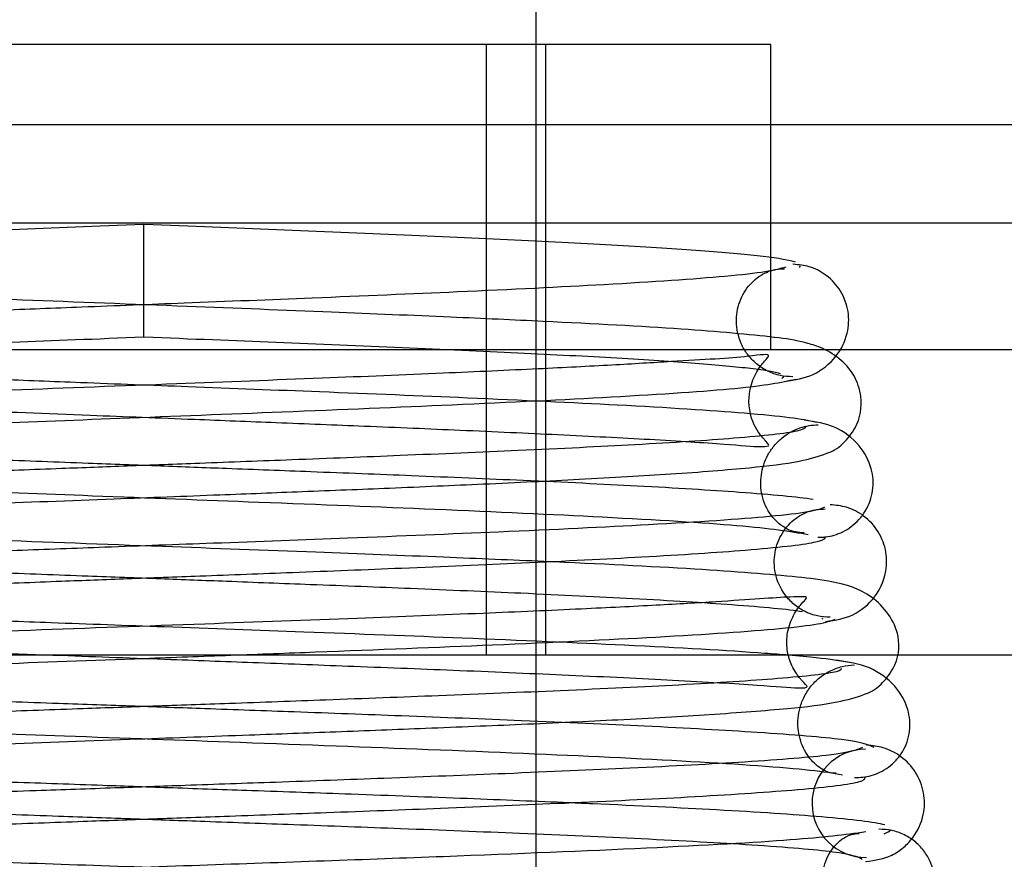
# Model space of a CAD drawing. Header units: inches. Extents: x 0 to 120, y -1 to 80.
# Tile 40 of 53: x 39.258 to 39.564, y 66.071 to 66.332. Entities that reach past the tile are written whole.
import ezdxf
from ezdxf.lldxf.tags import DXFTag

# ---------------------------------------------------------------- set-up
doc = ezdxf.new("R2010")
doc.units = ezdxf.units.IN
doc.header["$MEASUREMENT"] = 0
for name, color, linetype in [('COM42780', 7, 'Continuous'), ('COM48473', 7, 'Continuous'), ('Default', 7, 'Continuous'), ('SCC19011', 7, 'Continuous'), ('SPR20265', 7, 'Continuous')]:
    doc.layers.add(name, color=color, linetype=linetype)
tags = doc.linetypes.add('HIDDEN2', pattern=[0.1875, 0.125, -0.0625]).pattern_tags.tags
tags[6:7] = [DXFTag(74, 4), DXFTag(75, 0), DXFTag(340, '0'), DXFTag(46, 0.0), DXFTag(50, 0.0), DXFTag(44, 0.0), DXFTag(45, 0.0)]
tags[4:5] = [DXFTag(74, 4), DXFTag(75, 0), DXFTag(340, '0'), DXFTag(46, 0.0), DXFTag(50, 0.0), DXFTag(44, 0.0), DXFTag(45, 0.0)]

# ---------------------------------------------------------------- blocks, each defined once
blk = doc.blocks.new('SE6')
at = {"layer": 'COM42780', "color": 7, "linetype": 'Continuous'}
for p, q in [((39.4913688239, 66.3244305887), (39.1013688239, 66.3244305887)), ((39.4913688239, 66.2294305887), (39.4913688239, 66.3244305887)), ((39.5933431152, 66.2294305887), (38.9993945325, 66.2294305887)), ((39.5933431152, 66.1344305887), (38.9993945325, 66.1344305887))]:
    blk.add_line(p, q, dxfattribs=at)
at = {"layer": 'COM42780', "color": 7, "linetype": 'HIDDEN2'}
for p, q in [((39.4028688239, 66.1344305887), (39.4028688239, 66.3244305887)), ((39.4213688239, 66.1344305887), (39.4213688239, 66.3244305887))]:
    blk.add_line(p, q, dxfattribs=at)
at = {"layer": 'COM48473', "color": 7, "linetype": 'HIDDEN2'}
for p, q in [((40.955914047, 66.2994305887), (28.7188236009, 66.2994305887)), ((39.1013688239, 66.26890491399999), (39.4913688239, 66.26890491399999))]:
    blk.add_line(p, q, dxfattribs=at)
at = {"layer": 'COM48473', "color": 7, "linetype": 'Continuous'}
blk.add_line((39.4913688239, 66.26890491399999), (39.6405798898, 66.26890491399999), dxfattribs=at)
at = {"layer": 'SCC19011', "color": 7, "linetype": 'Continuous'}
for p, q in [((39.4183688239, 66.3244305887), (39.4183688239, 66.5479305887)), ((39.4183688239, 66.1230518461), (39.4183688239, 66.1344305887)), ((39.4183688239, 66.0729445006), (39.4183688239, 66.08807069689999))]:
    blk.add_line(p, q, dxfattribs=at)
at = {"layer": 'SCC19011', "color": 7, "linetype": 'HIDDEN2'}
for p, q in [((39.4183688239, 66.1344305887), (39.4183688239, 66.3244305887)), ((39.4183688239, 66.08807069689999), (39.4183688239, 66.1230518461)), ((39.4183688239, 66.03788395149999), (39.4183688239, 66.0729445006))]:
    blk.add_line(p, q, dxfattribs=at)
at = {"layer": 'SPR20265', "color": 7, "linetype": 'Continuous'}
blk.add_line((39.2963688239, 66.2334305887), (39.2963688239, 66.2684305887), dxfattribs=at)
at = {"layer": 'SPR20265', "color": 7, "linetype": 'HIDDEN2'}
blk.add_arc((39.5210607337, 66.0883384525), 0.0168743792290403, 90.7799136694, 270.2283913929, dxfattribs=at)
at = {"layer": 'SPR20265', "color": 7, "linetype": 'Continuous'}
for points, knots in [([(39.29636882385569, 66.26843058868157), (39.28120494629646, 66.267829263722), (39.25545305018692, 66.26680150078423), (39.21470433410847, 66.26511434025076), (39.17810276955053, 66.26345774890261), (39.14616281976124, 66.2617848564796), (39.12064979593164, 66.2601051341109), (39.10244342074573, 66.2584286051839), (39.09295311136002, 66.25688588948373), (39.09217007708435, 66.25598376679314), (39.09220303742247, 66.2555900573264)], [0, 0, 0, 0, 0.1236931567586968, 0.2477956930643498, 0.3722334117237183, 0.4970306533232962, 0.6222178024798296, 0.7477991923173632, 0.8737106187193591, 0.9604174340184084, 0.9604174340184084, 0.9604174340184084, 0.9604174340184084]), ([(39.19970493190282, 66.22943069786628), (39.20499164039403, 66.22966892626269), (39.22282660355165, 66.23045336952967), (39.25560777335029, 66.23180822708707), (39.28124337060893, 66.23283095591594), (39.29636882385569, 66.23343058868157)], [0.6947964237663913, 0.6947964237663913, 0.6947964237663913, 0.6947964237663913, 0.7496303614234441, 0.8748079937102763, 1, 1, 1, 1]), ([(39.50679168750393, 66.23011446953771), (39.50525941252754, 66.23074444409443), (39.50020386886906, 66.23228473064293), (39.49601582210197, 66.23286887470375), (39.49259066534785, 66.2332717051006)], [0.5389829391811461, 0.5389829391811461, 0.5389829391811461, 0.5389829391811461, 0.5475981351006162, 0.5676660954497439, 0.5676660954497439, 0.5676660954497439, 0.5676660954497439]), ([(39.09256759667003, 66.12436290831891), (39.09266122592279, 66.12413947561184), (39.093768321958, 66.1239865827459), (39.10441420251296, 66.12494168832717), (39.12893502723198, 66.12646783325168), (39.16850765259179, 66.12844620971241), (39.20991044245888, 66.13017219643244), (39.25026054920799, 66.13173001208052), (39.28935639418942, 66.13317157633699), (39.3144099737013, 66.13409656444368), (39.32335557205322, 66.13442971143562)], [0.5351872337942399, 0.5351872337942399, 0.5351872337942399, 0.5351872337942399, 0.5441108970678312, 0.5645917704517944, 0.6083985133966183, 0.6560616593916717, 0.6836248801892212, 0.7156035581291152, 0.7520047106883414, 0.7724702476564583, 0.7724702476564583, 0.7724702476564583, 0.7724702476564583]), ([(39.51591373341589, 66.13216247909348), (39.51273613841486, 66.13269334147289), (39.5082723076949, 66.13339886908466), (39.50009054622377, 66.13415642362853), (39.49675667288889, 66.1344314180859)], [0, 0, 0, 0, 0.0305908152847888, 0.04780597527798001, 0.04780597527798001, 0.04780597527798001, 0.04780597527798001]), ([(39.51315612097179, 66.13042879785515), (39.51350740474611, 66.13004959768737), (39.51258470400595, 66.12899485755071), (39.49664104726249, 66.12719648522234), (39.46599487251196, 66.12522020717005), (39.42862113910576, 66.1234395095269), (39.39054059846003, 66.12188115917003), (39.35534051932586, 66.12055174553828), (39.32522610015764, 66.11945927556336), (39.29985444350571, 66.1185542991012), (39.27530370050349, 66.11768028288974), (39.24736337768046, 66.11667775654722), (39.21384905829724, 66.1154414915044), (39.17627020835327, 66.11396741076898), (39.13758847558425, 66.11225212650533), (39.10249307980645, 66.11030608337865), (39.074826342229, 66.10807259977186), (39.07104616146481, 66.10662129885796), (39.06924492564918, 66.10573734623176)], [0.0480092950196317, 0.0480092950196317, 0.0480092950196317, 0.0480092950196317, 0.0949165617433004, 0.1813906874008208, 0.2591689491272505, 0.3281054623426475, 0.3880809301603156, 0.4389475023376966, 0.4806067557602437, 0.5130050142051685, 0.5424172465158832, 0.5805587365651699, 0.6277127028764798, 0.6838882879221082, 0.7491469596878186, 0.8235602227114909, 0.9071554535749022, 1, 1, 1, 1]), ([(39.51742231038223, 66.0963838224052), (39.51832239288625, 66.09638080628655), (39.51983975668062, 66.09640231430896), (39.5226217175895, 66.09692752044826), (39.52537932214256, 66.09795927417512), (39.52806531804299, 66.09956960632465), (39.53048647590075, 66.10175367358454), (39.53248056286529, 66.10445301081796), (39.53390042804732, 66.10754377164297), (39.53493709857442, 66.11218286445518), (39.53425055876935, 66.11824234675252), (39.53016344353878, 66.12554420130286), (39.5217809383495, 66.13137808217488), (39.51559203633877, 66.13230402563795), (39.51170386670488, 66.13275151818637)], [0, 0, 0, 0, 0.0396752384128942, 0.0780692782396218, 0.1166063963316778, 0.1566074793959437, 0.1991191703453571, 0.244855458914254, 0.2942488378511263, 0.3475582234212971, 0.4686119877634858, 0.6213088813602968, 0.8014960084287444, 1, 1, 1, 1]), ([(39.07306934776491, 66.07101569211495), (39.07453074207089, 66.07183586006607), (39.07800863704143, 66.07322126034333), (39.10440101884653, 66.07537653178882), (39.13873530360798, 66.0772897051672), (39.17687097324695, 66.07898532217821), (39.21411414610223, 66.08044883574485), (39.24745262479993, 66.08168014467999), (39.27532192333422, 66.08268083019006), (39.29985803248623, 66.08355454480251), (39.32526245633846, 66.08446018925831), (39.3555476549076, 66.08555921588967), (39.39117835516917, 66.0869105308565), (39.43008713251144, 66.08852062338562), (39.4687975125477, 66.09040312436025), (39.50127543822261, 66.09255785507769), (39.51966553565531, 66.09466753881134), (39.52098380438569, 66.09597800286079), (39.52066531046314, 66.09651357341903)], [0.0030121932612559, 0.0030121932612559, 0.0030121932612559, 0.0030121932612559, 0.0910220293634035, 0.1732439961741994, 0.2466489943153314, 0.3111805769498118, 0.3668409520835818, 0.4136385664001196, 0.4515376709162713, 0.4807859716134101, 0.5130297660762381, 0.5545546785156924, 0.6053917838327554, 0.6655607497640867, 0.7350558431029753, 0.8139259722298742, 0.9022498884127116, 0.9590083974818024, 0.9590083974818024, 0.9590083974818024, 0.9590083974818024]), ([(39.52679413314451, 66.08164523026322), (39.52374181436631, 66.0824606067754), (39.51067848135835, 66.08404344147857), (39.47779155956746, 66.08620675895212), (39.44790585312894, 66.08765619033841), (39.43115781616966, 66.08838670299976), (39.42870055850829, 66.0884924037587)], [0.0988299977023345, 0.0988299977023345, 0.0988299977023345, 0.0988299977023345, 0.1878534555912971, 0.267207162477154, 0.3370621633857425, 0.3488919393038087, 0.3488919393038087, 0.3488919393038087, 0.3488919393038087]), ([(39.52097641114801, 66.07943228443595), (39.5143072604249, 66.07853221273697), (39.5016690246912, 66.07694666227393), (39.4546941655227, 66.07434147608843), (39.39066252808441, 66.07171340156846), (39.31338963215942, 66.069004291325), (39.24553580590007, 66.0666944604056), (39.19428904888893, 66.06482196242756), (39.15809624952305, 66.06338602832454), (39.12579162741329, 66.06192918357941), (39.09916482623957, 66.06046342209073), (39.07821171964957, 66.05894507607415), (39.0710101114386, 66.05801449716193), (39.06694489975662, 66.05746413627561)], [0, 0, 0, 0, 0.1127460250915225, 0.228924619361, 0.3484573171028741, 0.4714947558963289, 0.5979155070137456, 0.6627140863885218, 0.7283992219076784, 0.7949479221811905, 0.8623936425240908, 0.930748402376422, 1, 1, 1, 1]), ([(39.51884631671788, 66.04393721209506), (39.52424248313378, 66.04440827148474), (39.53069134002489, 66.04542081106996), (39.53895852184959, 66.05242084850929), (39.54175426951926, 66.05802825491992), (39.5424653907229, 66.0627007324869), (39.54228483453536, 66.06620325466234), (39.54128198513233, 66.06981929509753), (39.53936253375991, 66.07330935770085), (39.53653769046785, 66.07636424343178), (39.53301098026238, 66.07866222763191), (39.52893580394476, 66.08007393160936), (39.52642055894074, 66.0802170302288), (39.52494430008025, 66.0802714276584)], [0, 0, 0, 0, 0.3243185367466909, 0.4621148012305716, 0.5813042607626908, 0.6332128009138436, 0.6824314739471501, 0.7324228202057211, 0.7838473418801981, 0.83678889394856, 0.8908503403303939, 0.9454203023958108, 1, 1, 1, 1])]:
    blk.add_open_spline(points, degree=3, knots=knots, dxfattribs=at)
at = {"layer": 'SPR20265', "color": 7, "linetype": 'HIDDEN2'}
for points, knots in [([(39.49906691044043, 66.25673081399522), (39.49735143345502, 66.25728140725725), (39.49029422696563, 66.2584286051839), (39.47208785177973, 66.26010513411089), (39.44657482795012, 66.2617848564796), (39.41463487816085, 66.26345774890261), (39.37803331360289, 66.26511434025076), (39.33728459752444, 66.26680150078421), (39.3115327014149, 66.26782926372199), (39.29636882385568, 66.26843058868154)], [0.1262893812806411, 0.1262893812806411, 0.1262893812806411, 0.1262893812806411, 0.2522008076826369, 0.3777821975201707, 0.5029693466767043, 0.6277665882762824, 0.7522043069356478, 0.8763068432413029, 1, 1, 1, 1]), ([(39.4956188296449, 66.21960867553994), (39.49899963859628, 66.22005065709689), (39.50459746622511, 66.22096582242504), (39.51200055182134, 66.22681218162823), (39.51549144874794, 66.23410977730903), (39.51587035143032, 66.24110734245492), (39.51356701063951, 66.24768125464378), (39.50915738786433, 66.25261590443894), (39.50366070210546, 66.25551779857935), (39.50012045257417, 66.25587047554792), (39.4982567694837, 66.25601913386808)], [0, 0, 0, 0, 0.1717485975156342, 0.3376689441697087, 0.4865777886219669, 0.6133024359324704, 0.7300622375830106, 0.8353958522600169, 0.925605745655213, 1, 1, 1, 1]), ([(39.49602664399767, 66.25517649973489), (39.49430147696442, 66.25463017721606), (39.49112927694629, 66.25372534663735), (39.47454613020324, 66.25186578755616), (39.44370942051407, 66.24978501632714), (39.39750960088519, 66.24753064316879), (39.3519128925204, 66.24561156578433), (39.311774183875, 66.24402952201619), (39.27889490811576, 66.2427498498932), (39.25001235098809, 66.24161365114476), (39.221149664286, 66.2404447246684), (39.18997039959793, 66.23909680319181), (39.1579811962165, 66.23752838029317), (39.12788083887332, 66.23574204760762), (39.10499217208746, 66.23383328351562), (39.09098503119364, 66.23203417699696), (39.0832642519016, 66.22931179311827), (39.07893071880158, 66.22724236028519), (39.07428170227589, 66.2206269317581), (39.07299352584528, 66.21498020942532), (39.0733495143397, 66.20927677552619), (39.07614463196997, 66.20324632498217), (39.08204873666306, 66.19764782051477), (39.08955890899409, 66.19508819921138), (39.10120895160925, 66.1931741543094), (39.12600033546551, 66.19092378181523), (39.16105719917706, 66.18904488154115), (39.19884739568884, 66.18729954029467), (39.23642511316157, 66.18574548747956), (39.28207768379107, 66.18397255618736), (39.33439524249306, 66.1819833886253), (39.38987937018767, 66.1797760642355), (39.44251404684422, 66.17736818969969), (39.4864551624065, 66.17469487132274), (39.4972036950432, 66.17297905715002), (39.50300363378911, 66.1719579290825)], [0, 0, 0, 0, 0.0301379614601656, 0.0586438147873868, 0.1105427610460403, 0.1558912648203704, 0.194555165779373, 0.2264796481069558, 0.2516088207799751, 0.2721138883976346, 0.2954735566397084, 0.3223515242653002, 0.3528058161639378, 0.3869291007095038, 0.4232108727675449, 0.4527328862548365, 0.4740352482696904, 0.4871104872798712, 0.4952028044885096, 0.5009311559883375, 0.5079478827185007, 0.5160677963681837, 0.5245638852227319, 0.543017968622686, 0.5636626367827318, 0.60743709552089, 0.6548818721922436, 0.6823031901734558, 0.7142185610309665, 0.7506384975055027, 0.7915340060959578, 0.8369194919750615, 0.8868066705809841, 0.9411472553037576, 1, 1, 1, 1]), ([(39.49259066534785, 66.2332717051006), (39.49252120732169, 66.23327987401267), (39.48498689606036, 66.23416312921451), (39.4642099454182, 66.23603236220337), (39.42845962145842, 66.23790214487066), (39.39056132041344, 66.2396503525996), (39.35324878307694, 66.24120097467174), (39.3079624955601, 66.24298184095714), (39.2562751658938, 66.24498766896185), (39.20184184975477, 66.24722274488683), (39.15100050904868, 66.24966626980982), (39.10969760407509, 66.25238389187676), (39.10115688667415, 66.25413623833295), (39.09671100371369, 66.2551764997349)], [0.5676660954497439, 0.5676660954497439, 0.5676660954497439, 0.5676660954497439, 0.5680730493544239, 0.6116805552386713, 0.6590663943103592, 0.6859230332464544, 0.7173632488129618, 0.7533672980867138, 0.7938777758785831, 0.838842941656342, 0.8882413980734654, 0.941962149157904, 1, 1, 1, 1]), ([(39.49825482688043, 66.22102430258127), (39.49680327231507, 66.22109499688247), (39.49428523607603, 66.22125918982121), (39.49032028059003, 66.22267395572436), (39.48684914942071, 66.2249274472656), (39.48403293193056, 66.2279043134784), (39.48206633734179, 66.23127956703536), (39.48060617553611, 66.23583083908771), (39.48050596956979, 66.24145683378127), (39.48281302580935, 66.24761400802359), (39.48697515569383, 66.252167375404), (39.49191971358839, 66.25452529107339), (39.49423409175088, 66.25462271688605), (39.49560721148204, 66.25460583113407)], [0, 0, 0, 0, 0.0621016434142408, 0.12703600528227, 0.1931289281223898, 0.2586484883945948, 0.3221283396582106, 0.3826138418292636, 0.4962116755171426, 0.6164377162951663, 0.741895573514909, 0.8696981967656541, 1, 1, 1, 1]), ([(39.29636882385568, 66.23343058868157), (39.31149427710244, 66.23283095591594), (39.33712987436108, 66.23180822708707), (39.37745607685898, 66.23014153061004), (39.41341723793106, 66.228518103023), (39.44452664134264, 66.22689263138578), (39.46910136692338, 66.22527461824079), (39.48635164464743, 66.2236737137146), (39.49281209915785, 66.22258591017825), (39.49426694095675, 66.22206648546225)], [0, 0, 0, 0, 0.1251920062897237, 0.2503696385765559, 0.3754503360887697, 0.5004684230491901, 0.6254512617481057, 0.7503881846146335, 0.8752185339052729, 0.8752185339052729, 0.8752185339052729, 0.8752185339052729]), ([(39.09360643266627, 66.22031562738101), (39.09545313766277, 66.21976950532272), (39.09881196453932, 66.21886572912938), (39.11541201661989, 66.21701110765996), (39.14583652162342, 66.21493939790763), (39.1914195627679, 66.21269543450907), (39.2366222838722, 66.21078013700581), (39.2768356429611, 66.20919059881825), (39.30985361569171, 66.20790551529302), (39.3385094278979, 66.20677971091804), (39.36651659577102, 66.20565053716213), (39.39645397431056, 66.20438774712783), (39.42696266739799, 66.20299468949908), (39.45546343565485, 66.20151850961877), (39.47726178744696, 66.20014296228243), (39.48871540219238, 66.1990842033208), (39.491308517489, 66.19950732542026), (39.49020616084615, 66.20037943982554), (39.48741377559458, 66.20379259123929), (39.48459414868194, 66.20903096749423), (39.48409152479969, 66.2161707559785), (39.487004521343, 66.22307452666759), (39.48971039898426, 66.2262651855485), (39.4919069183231, 66.22850361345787), (39.48397924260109, 66.22705809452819), (39.46641830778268, 66.22613080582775), (39.44210106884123, 66.22463219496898), (39.41836639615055, 66.22343086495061), (39.38833113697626, 66.2220677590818), (39.35044551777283, 66.22051443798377), (39.30487509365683, 66.2187522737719), (39.25307963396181, 66.21678080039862), (39.19853128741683, 66.21459686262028), (39.14692054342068, 66.21221535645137), (39.10384881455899, 66.20956946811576), (39.09299771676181, 66.2078705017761), (39.08710423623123, 66.20685739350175)], [0, 0, 0, 0, 0.0302442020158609, 0.0588409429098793, 0.1109281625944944, 0.1565261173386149, 0.1955688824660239, 0.2280597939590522, 0.2539838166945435, 0.2745463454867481, 0.2973255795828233, 0.3236079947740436, 0.3533489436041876, 0.3864991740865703, 0.4223538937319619, 0.4522979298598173, 0.4736254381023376, 0.4866699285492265, 0.4904476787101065, 0.494546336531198, 0.5068810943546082, 0.5147349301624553, 0.5229428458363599, 0.5317095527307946, 0.561579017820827, 0.6052521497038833, 0.6286108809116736, 0.6530695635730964, 0.6810964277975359, 0.7134563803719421, 0.7501836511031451, 0.7912731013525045, 0.8367687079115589, 0.8867110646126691, 0.9410900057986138, 1, 1, 1, 1]), ([(39.08973401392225, 66.17195792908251), (39.09217179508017, 66.17249338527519), (39.09650963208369, 66.17337965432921), (39.11527505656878, 66.17520434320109), (39.14811834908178, 66.17725088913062), (39.19613490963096, 66.17947776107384), (39.24302956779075, 66.18138355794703), (39.2842609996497, 66.18296848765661), (39.31779647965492, 66.18425064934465), (39.34649554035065, 66.18536644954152), (39.37418106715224, 66.18647884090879), (39.40351904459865, 66.18773685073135), (39.43346221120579, 66.18918702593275), (39.46203353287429, 66.19084790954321), (39.48479655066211, 66.19264828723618), (39.49961272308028, 66.19434610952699), (39.50821895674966, 66.19690050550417), (39.5127739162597, 66.19878361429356), (39.51883589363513, 66.20603336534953), (39.52019505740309, 66.21393624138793), (39.51750079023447, 66.2218242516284), (39.512563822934, 66.22723080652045), (39.50876740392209, 66.22930217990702), (39.50679168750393, 66.23011446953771)], [0, 0, 0, 0, 0.0305725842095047, 0.0594703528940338, 0.1120537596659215, 0.1580270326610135, 0.1973416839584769, 0.2299963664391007, 0.2559921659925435, 0.276551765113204, 0.2989672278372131, 0.3244703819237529, 0.3530931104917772, 0.3849015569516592, 0.4194555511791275, 0.4490952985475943, 0.4711813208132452, 0.4857485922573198, 0.494352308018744, 0.5081695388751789, 0.5178827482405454, 0.5278744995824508, 0.5389829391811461, 0.5389829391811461, 0.5389829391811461, 0.5389829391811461]), ([(39.50563341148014, 66.20685739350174), (39.50311600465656, 66.20738908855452), (39.49866077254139, 66.20826867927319), (39.48001841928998, 66.21007887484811), (39.4477230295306, 66.21210812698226), (39.40043871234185, 66.21431831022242), (39.35400386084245, 66.21621606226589), (39.31275287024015, 66.21780516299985), (39.2790075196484, 66.21909448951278), (39.25042089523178, 66.22020347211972), (39.22343531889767, 66.22128303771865), (39.19526325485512, 66.22246636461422), (39.1666946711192, 66.22376269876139), (39.13976377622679, 66.22514782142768), (39.11819853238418, 66.22643915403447), (39.10536964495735, 66.22761994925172), (39.10164756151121, 66.22729738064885), (39.10199481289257, 66.22694342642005), (39.10701363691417, 66.22098857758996), (39.10950343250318, 66.2105910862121), (39.1049389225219, 66.20174742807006), (39.10135733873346, 66.19818428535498), (39.11000471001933, 66.19984606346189), (39.13324009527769, 66.20107584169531), (39.16924835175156, 66.20316240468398), (39.20756903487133, 66.20486932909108), (39.24522709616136, 66.20643133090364), (39.29045005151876, 66.20820111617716), (39.34165180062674, 66.21019337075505), (39.39520831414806, 66.21240900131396), (39.44514270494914, 66.21483272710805), (39.48575388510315, 66.21753331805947), (39.49451909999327, 66.21927759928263), (39.4991312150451, 66.22031562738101)], [0, 0, 0, 0, 0.030623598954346, 0.0595718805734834, 0.1122956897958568, 0.1584955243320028, 0.198177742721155, 0.231382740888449, 0.2581444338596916, 0.2790182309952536, 0.3008930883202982, 0.3258480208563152, 0.3538322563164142, 0.3847820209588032, 0.418555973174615, 0.4487087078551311, 0.4709243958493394, 0.4854812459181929, 0.4938567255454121, 0.5069642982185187, 0.5258001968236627, 0.5353553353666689, 0.5652964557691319, 0.6089760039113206, 0.6565775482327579, 0.6841036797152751, 0.7160457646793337, 0.7524128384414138, 0.7931725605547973, 0.8383147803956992, 0.8878572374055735, 0.9417365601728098, 1, 1, 1, 1]), ([(39.50603887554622, 66.17110074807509), (39.50692459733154, 66.17111438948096), (39.508465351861, 66.1711586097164), (39.51117867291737, 66.17172952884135), (39.51387362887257, 66.17278531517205), (39.5165163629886, 66.1744061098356), (39.5189167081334, 66.17659080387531), (39.52166609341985, 66.18029094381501), (39.52354332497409, 66.18601234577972), (39.52293676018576, 66.19298158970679), (39.51913992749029, 66.20029124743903), (39.51122984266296, 66.20613223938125), (39.50534315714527, 66.20705486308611), (39.50170608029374, 66.20750140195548)], [0, 0, 0, 0, 0.035882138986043, 0.0731881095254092, 0.1129087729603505, 0.1557376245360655, 0.2020439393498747, 0.2519134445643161, 0.3612711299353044, 0.485727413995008, 0.6377224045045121, 0.8125538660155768, 1, 1, 1, 1]), ([(39.50200538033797, 66.20556262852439), (39.50223532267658, 66.20507280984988), (39.50082380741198, 66.20390145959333), (39.48293033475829, 66.20196579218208), (39.4520926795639, 66.19995764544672), (39.41540548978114, 66.19815905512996), (39.37849299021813, 66.19659180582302), (39.34467509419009, 66.19525894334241), (39.31593518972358, 66.19416552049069), (39.29184056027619, 66.19326050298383), (39.26861035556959, 66.19238631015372), (39.24226960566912, 66.19138311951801), (39.21083361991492, 66.19014565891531), (39.17581631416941, 66.18866927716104), (39.1401085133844, 66.18694974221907), (39.10824907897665, 66.18499644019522), (39.08480861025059, 66.18283403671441), (39.08193973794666, 66.18144301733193), (39.08105464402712, 66.18066111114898)], [0.0371956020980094, 0.0371956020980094, 0.0371956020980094, 0.0371956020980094, 0.0950268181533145, 0.1815481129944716, 0.2593320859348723, 0.3282436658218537, 0.3881762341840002, 0.4389944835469, 0.4806027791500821, 0.5129557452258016, 0.54234635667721, 0.5804616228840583, 0.6275872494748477, 0.6837391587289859, 0.7489852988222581, 0.8234086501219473, 0.9070555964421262, 0.990788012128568, 0.990788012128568, 0.990788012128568, 0.990788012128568]), ([(39.50458492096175, 66.18286123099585), (39.49981197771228, 66.1835828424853), (39.48448856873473, 66.18499644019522), (39.45262913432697, 66.18694974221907), (39.41692133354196, 66.18866927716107), (39.38190402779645, 66.19014565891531), (39.35046804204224, 66.19138311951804), (39.32412729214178, 66.19238631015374), (39.30089708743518, 66.19326050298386), (39.27680245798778, 66.1941655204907), (39.24806255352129, 66.19525894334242), (39.21424465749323, 66.19659180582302), (39.17733215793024, 66.19815905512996), (39.14064496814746, 66.19995764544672), (39.10980731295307, 66.20196579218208), (39.09657224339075, 66.20339752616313), (39.09327302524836, 66.20412037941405)], [0.0929444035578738, 0.0929444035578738, 0.0929444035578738, 0.0929444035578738, 0.1765913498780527, 0.2510147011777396, 0.3162608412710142, 0.3724127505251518, 0.4195383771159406, 0.4576536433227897, 0.4870442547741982, 0.5193972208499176, 0.5610055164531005, 0.6118237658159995, 0.6717563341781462, 0.7406679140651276, 0.8184518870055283, 0.9049731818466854, 0.9049731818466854, 0.9049731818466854, 0.9049731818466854]), ([(39.5016979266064, 66.17250292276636), (39.49982728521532, 66.17256069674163), (39.49686860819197, 66.17286157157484), (39.49129759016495, 66.17727234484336), (39.48835114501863, 66.18367235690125), (39.48799375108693, 66.19022970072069), (39.48969547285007, 66.19576905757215), (39.49226899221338, 66.19958308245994), (39.494669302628, 66.20199728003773), (39.49741991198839, 66.20387832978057), (39.5003174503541, 66.20517133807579), (39.5033053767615, 66.20593354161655), (39.50504645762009, 66.20604258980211), (39.50604563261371, 66.2060920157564)], [0, 0, 0, 0, 0.1826941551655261, 0.3462762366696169, 0.4881575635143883, 0.6063166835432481, 0.7147713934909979, 0.7675408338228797, 0.8186163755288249, 0.8675289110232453, 0.913978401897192, 0.9579878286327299, 1, 1, 1, 1]), ([(39.50810472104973, 66.18046199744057), (39.50682373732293, 66.1799175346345), (39.50436394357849, 66.17901578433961), (39.4886268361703, 66.17716157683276), (39.45781165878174, 66.1750859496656), (39.41048861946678, 66.17283555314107), (39.36310835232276, 66.17091847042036), (39.32097000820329, 66.16933650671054), (39.28618578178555, 66.16805565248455), (39.25530583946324, 66.16691226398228), (39.22400169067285, 66.16572482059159), (39.18965422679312, 66.16434104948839), (39.15396174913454, 66.1627172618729), (39.12010834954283, 66.16086158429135), (39.0944999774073, 66.15886194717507), (39.07946636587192, 66.1570583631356), (39.0713894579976, 66.154255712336), (39.06786832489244, 66.15256486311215), (39.06432202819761, 66.14831890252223), (39.06243426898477, 66.14479472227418), (39.06131365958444, 66.14046345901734), (39.06139304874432, 66.136770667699), (39.06184048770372, 66.13469440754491), (39.06192600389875, 66.13434902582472)], [0, 0, 0, 0, 0.0301071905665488, 0.0585847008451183, 0.110441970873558, 0.1557664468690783, 0.1944272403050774, 0.2263713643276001, 0.25154623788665, 0.2721052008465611, 0.2958345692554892, 0.3234708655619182, 0.3550735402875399, 0.3907334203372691, 0.4289187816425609, 0.4598064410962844, 0.4816513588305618, 0.4944173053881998, 0.4976956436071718, 0.5012564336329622, 0.5058470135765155, 0.5113751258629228, 0.5124949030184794, 0.5124949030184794, 0.5124949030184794, 0.5124949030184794]), ([(39.07909763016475, 66.09723839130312), (39.08222272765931, 66.0977745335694), (39.08770711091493, 66.09866191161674), (39.109263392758, 66.10048824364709), (39.14558201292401, 66.10253604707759), (39.19759297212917, 66.10476374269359), (39.24777557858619, 66.10666985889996), (39.29152357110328, 66.10825515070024), (39.32686417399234, 66.10953712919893), (39.3568353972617, 66.11064830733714), (39.38540255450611, 66.11174788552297), (39.41530008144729, 66.11298189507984), (39.44547845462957, 66.11439631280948), (39.47400805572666, 66.11601046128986), (39.49661354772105, 66.1177625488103), (39.51138040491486, 66.11940740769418), (39.51995639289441, 66.12193733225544), (39.52454278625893, 66.12377643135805), (39.53089128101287, 66.13152668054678), (39.53227746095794, 66.1419783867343), (39.52347255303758, 66.1539254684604), (39.51036935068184, 66.15755218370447), (39.49639566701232, 66.15916209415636), (39.46832519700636, 66.16133637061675), (39.42922087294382, 66.16321834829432), (39.38823495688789, 66.16496319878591), (39.34823291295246, 66.16651411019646), (39.30011410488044, 66.16829345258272), (39.24568499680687, 66.17029752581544), (39.1891083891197, 66.17252619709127), (39.1366069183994, 66.17497689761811), (39.1041345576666, 66.17715041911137), (39.08832390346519, 66.17902904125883), (39.08588974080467, 66.17992555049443), (39.08463292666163, 66.18046199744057)], [0, 0, 0, 0, 0.0305884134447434, 0.0595016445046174, 0.112112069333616, 0.1581097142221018, 0.1974516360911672, 0.2301368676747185, 0.2561673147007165, 0.2767105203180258, 0.298882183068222, 0.3239100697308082, 0.3518265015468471, 0.3826881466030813, 0.4161081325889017, 0.4448051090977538, 0.4661915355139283, 0.4802950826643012, 0.4887544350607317, 0.5040281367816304, 0.5261291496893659, 0.547051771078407, 0.5675887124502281, 0.6111794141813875, 0.6585797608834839, 0.6854941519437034, 0.7169836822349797, 0.753026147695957, 0.7935680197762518, 0.8385566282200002, 0.8879739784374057, 0.9417114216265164, 0.9703134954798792, 1, 1, 1, 1]), ([(39.50979691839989, 66.14623501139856), (39.50836616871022, 66.14629583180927), (39.50589698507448, 66.14644337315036), (39.50196610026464, 66.14783560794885), (39.49852627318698, 66.15007679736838), (39.49488556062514, 66.15393363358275), (39.49237472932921, 66.15972153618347), (39.49230767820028, 66.16651146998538), (39.49466224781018, 66.1726917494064), (39.49892173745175, 66.17727938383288), (39.50408279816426, 66.1797377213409), (39.50676335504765, 66.17988582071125), (39.50831869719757, 66.17990951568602)], [0, 0, 0, 0, 0.0663011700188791, 0.1350662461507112, 0.2046492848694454, 0.2733334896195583, 0.4019272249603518, 0.5188608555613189, 0.6398665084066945, 0.7627270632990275, 0.8831904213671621, 1, 1, 1, 1]), ([(39.50832774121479, 66.14491224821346), (39.5115592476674, 66.14534149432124), (39.51699025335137, 66.1462378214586), (39.52408617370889, 66.15206193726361), (39.52739059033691, 66.15933836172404), (39.52762489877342, 66.16633930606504), (39.52523205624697, 66.17287488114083), (39.52076408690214, 66.17778729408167), (39.51524908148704, 66.18068026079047), (39.51169281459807, 66.18106417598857), (39.50980047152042, 66.18123177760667)], [0, 0, 0, 0, 0.1609776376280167, 0.3199409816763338, 0.4652690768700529, 0.591845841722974, 0.7119647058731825, 0.8229729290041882, 0.9197864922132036, 1, 1, 1, 1]), ([(39.08549094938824, 66.14604671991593), (39.08609088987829, 66.14674668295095), (39.08864599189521, 66.14804582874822), (39.11060807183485, 66.15009912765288), (39.14154717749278, 66.15200441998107), (39.17658691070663, 66.1536953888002), (39.21118682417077, 66.15515645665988), (39.24239859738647, 66.15638673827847), (39.26864226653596, 66.1573871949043), (39.2918460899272, 66.1582608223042), (39.3159556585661, 66.15916612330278), (39.34482014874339, 66.16026398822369), (39.37897222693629, 66.16161174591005), (39.41654238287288, 66.16321381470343), (39.45430533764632, 66.16508021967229), (39.48663337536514, 66.1672061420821), (39.50664857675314, 66.16936598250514), (39.50843989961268, 66.17072454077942), (39.50833765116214, 66.17134475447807)], [0.0131657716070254, 0.0131657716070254, 0.0131657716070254, 0.0131657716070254, 0.0909603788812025, 0.1731651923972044, 0.2465792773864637, 0.311140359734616, 0.3668431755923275, 0.4136877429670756, 0.4516325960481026, 0.4809194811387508, 0.5131850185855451, 0.5547397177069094, 0.6056117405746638, 0.6658063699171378, 0.7353083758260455, 0.8141542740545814, 0.9023987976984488, 0.968774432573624, 0.968774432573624, 0.968774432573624, 0.968774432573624]), ([(39.08794840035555, 66.16954488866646), (39.09177949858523, 66.16875192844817), (39.10610427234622, 66.1672061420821), (39.13843231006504, 66.16508021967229), (39.17619526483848, 66.16321381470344), (39.21376542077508, 66.16161174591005), (39.24791749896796, 66.1602639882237), (39.27678198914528, 66.1591661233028), (39.30089155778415, 66.1582608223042), (39.32409538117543, 66.15738719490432), (39.35033905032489, 66.15638673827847), (39.3815508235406, 66.15515645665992), (39.41615073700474, 66.1536953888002), (39.45119047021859, 66.15200441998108), (39.48212957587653, 66.15009912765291), (39.49677189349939, 66.14873017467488), (39.50120713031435, 66.14803563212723)], [0.0976012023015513, 0.0976012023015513, 0.0976012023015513, 0.0976012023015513, 0.1858457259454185, 0.2646916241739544, 0.334193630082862, 0.394388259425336, 0.4452602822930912, 0.4868149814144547, 0.5190805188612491, 0.5483674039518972, 0.5863122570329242, 0.6331568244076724, 0.6888596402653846, 0.7534207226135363, 0.8268348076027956, 0.9090396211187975, 0.9090396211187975, 0.9090396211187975, 0.9090396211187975]), ([(39.08136041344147, 66.14561585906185), (39.08277683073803, 66.14506950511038), (39.08544671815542, 66.1441653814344), (39.10125185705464, 66.14231017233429), (39.13170584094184, 66.14023830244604), (39.17844607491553, 66.13799434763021), (39.22543472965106, 66.13607907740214), (39.267637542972, 66.13448934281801), (39.30254182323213, 66.13320345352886), (39.33314788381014, 66.13207118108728), (39.36353514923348, 66.13092312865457), (39.39656934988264, 66.12962365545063), (39.4307268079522, 66.12817343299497), (39.46298394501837, 66.12662618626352), (39.48763713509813, 66.12515442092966), (39.5003231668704, 66.12406739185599), (39.50330265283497, 66.12432262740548), (39.50210654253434, 66.12530561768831), (39.4996585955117, 66.12812358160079), (39.49746129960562, 66.13160803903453), (39.49623651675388, 66.13634206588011), (39.49633675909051, 66.14194681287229), (39.49850831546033, 66.14741000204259), (39.50114987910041, 66.15072842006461), (39.50305218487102, 66.15260339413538), (39.50152226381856, 66.15264014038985), (39.49537401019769, 66.15253454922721), (39.48034691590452, 66.15134390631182), (39.45602546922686, 66.14994250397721), (39.43175973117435, 66.14872157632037), (39.40078759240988, 66.14736522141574), (39.36137381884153, 66.14581012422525), (39.31358168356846, 66.14404890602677), (39.25879778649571, 66.14207764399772), (39.20052667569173, 66.139894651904), (39.14468527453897, 66.1375145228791), (39.09713728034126, 66.13487115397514), (39.08404354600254, 66.13317425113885), (39.0768239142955, 66.13216247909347)], [0, 0, 0, 0, 0.0302253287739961, 0.0588030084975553, 0.1108584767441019, 0.1564308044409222, 0.1954556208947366, 0.2279380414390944, 0.2538646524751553, 0.2744591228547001, 0.2975809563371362, 0.3245942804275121, 0.3554532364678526, 0.3901072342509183, 0.4278302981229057, 0.4592089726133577, 0.4811585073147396, 0.4940045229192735, 0.4959259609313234, 0.5008252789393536, 0.5053289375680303, 0.5108363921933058, 0.5172895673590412, 0.5244439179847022, 0.5325753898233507, 0.5469172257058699, 0.5622891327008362, 0.6059023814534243, 0.629238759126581, 0.6536690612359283, 0.6816576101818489, 0.7139747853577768, 0.7506518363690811, 0.7916814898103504, 0.8371046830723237, 0.8869567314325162, 0.9412257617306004, 1, 1, 1, 1]), ([(39.49675667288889, 66.1344314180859), (39.49448933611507, 66.13461843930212), (39.4810327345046, 66.13565266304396), (39.45015992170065, 66.1374068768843), (39.39895042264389, 66.1396156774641), (39.34925136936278, 66.1415124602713), (39.30548341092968, 66.14310091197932), (39.2699191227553, 66.14438955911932), (39.24002275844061, 66.14549514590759), (39.21210794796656, 66.14656462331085), (39.18332443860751, 66.14772807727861), (39.15447113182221, 66.14899286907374), (39.12756372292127, 66.15033729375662), (39.10619426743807, 66.1515751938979), (39.09351199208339, 66.15272204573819), (39.08984749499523, 66.15232653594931), (39.09024368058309, 66.15201578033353), (39.09553781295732, 66.14554241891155), (39.09782032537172, 66.13520358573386), (39.09323799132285, 66.12629167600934), (39.09244783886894, 66.12464869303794), (39.09256759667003, 66.12436290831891)], [0.04780597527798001, 0.04780597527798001, 0.04780597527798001, 0.04780597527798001, 0.0595138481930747, 0.1122006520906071, 0.1583758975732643, 0.1980433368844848, 0.2312358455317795, 0.257983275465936, 0.2788367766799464, 0.3005311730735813, 0.3250778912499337, 0.352434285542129, 0.3825400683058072, 0.4152697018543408, 0.44444258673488, 0.4659457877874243, 0.4800306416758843, 0.4882015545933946, 0.5025968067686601, 0.5237732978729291, 0.5351872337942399, 0.5351872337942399, 0.5351872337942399, 0.5351872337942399]), ([(39.32335557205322, 66.13442971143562), (39.33224140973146, 66.13476063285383), (39.36064861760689, 66.1358277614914), (39.40794567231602, 66.13770644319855), (39.4595684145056, 66.14014218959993), (39.49155003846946, 66.14230648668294), (39.5073800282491, 66.14418209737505), (39.51000044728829, 66.14507880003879), (39.51137723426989, 66.14561585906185)], [0.7724702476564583, 0.7724702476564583, 0.7724702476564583, 0.7724702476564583, 0.7927990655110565, 0.8379748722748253, 0.8875525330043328, 0.9414699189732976, 0.970180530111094, 1, 1, 1, 1]), ([(39.51169691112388, 66.09775258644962), (39.51091991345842, 66.09765051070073), (39.5096434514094, 66.09766591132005), (39.50556480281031, 66.09978443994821), (39.50177163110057, 66.10423821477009), (39.49961751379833, 66.1103702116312), (39.49978236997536, 66.11618271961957), (39.50131078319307, 66.1208374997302), (39.50330670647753, 66.12425925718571), (39.50614133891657, 66.1272869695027), (39.50961864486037, 66.12959918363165), (39.51358624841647, 66.13107279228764), (39.51602296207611, 66.13128020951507), (39.51743970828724, 66.13137410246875)], [0, 0, 0, 0, 0.1674048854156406, 0.3150202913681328, 0.445970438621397, 0.561338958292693, 0.6630248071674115, 0.7156798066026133, 0.7707237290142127, 0.8276920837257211, 0.8856146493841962, 0.9433513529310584, 1, 1, 1, 1]), ([(39.52349272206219, 66.10573734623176), (39.52169148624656, 66.10662129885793), (39.51791130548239, 66.10807259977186), (39.49024456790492, 66.11030608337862), (39.45514917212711, 66.11225212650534), (39.41646743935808, 66.11396741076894), (39.37888858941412, 66.1154414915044), (39.34537427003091, 66.11667775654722), (39.31743394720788, 66.11768028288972), (39.29288320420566, 66.1185542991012), (39.26751154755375, 66.11945927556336), (39.2373971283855, 66.12055174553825), (39.20219704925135, 66.12188115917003), (39.16411650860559, 66.1234395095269), (39.12674277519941, 66.12522020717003), (39.09609660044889, 66.12719648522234), (39.08369468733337, 66.12859536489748), (39.08101066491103, 66.12929769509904)], [0, 0, 0, 0, 0.0928445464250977, 0.176439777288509, 0.2508530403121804, 0.3161117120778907, 0.3722872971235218, 0.4194412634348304, 0.4575827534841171, 0.4869949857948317, 0.5193932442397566, 0.5610524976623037, 0.6119190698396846, 0.6718945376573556, 0.7408310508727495, 0.8186093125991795, 0.9050834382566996, 0.9050834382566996, 0.9050834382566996, 0.9050834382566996]), ([(39.1662116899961, 66.11349816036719), (39.17236277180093, 66.1132190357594), (39.19063740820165, 66.11241769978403), (39.22553215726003, 66.11103012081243), (39.27338048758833, 66.10925737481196), (39.3287024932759, 66.10726762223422), (39.38783751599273, 66.10506318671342), (39.44519144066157, 66.10264262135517), (39.48339942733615, 66.10050009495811), (39.50512609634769, 66.09864965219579), (39.51056669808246, 66.09776700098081), (39.51364001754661, 66.09723839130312)], [0.6651181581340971, 0.6651181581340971, 0.6651181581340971, 0.6651181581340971, 0.6822735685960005, 0.7141834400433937, 0.7505881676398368, 0.7914589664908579, 0.8368134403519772, 0.8866621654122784, 0.9409613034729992, 0.9699144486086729, 1, 1, 1, 1]), ([(39.52083749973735, 66.07021392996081), (39.52393573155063, 66.07062733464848), (39.52792023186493, 66.07126151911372), (39.53281175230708, 66.07454779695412), (39.5366127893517, 66.07858575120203), (39.53924077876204, 66.08459385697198), (39.53931811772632, 66.09158571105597), (39.53682414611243, 66.09809304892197), (39.53225589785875, 66.10300102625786), (39.52660374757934, 66.10588316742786), (39.52306778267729, 66.10628422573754), (39.5211322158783, 66.10646206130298)], [0, 0, 0, 0, 0.147667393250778, 0.2234340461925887, 0.2981355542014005, 0.4379396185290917, 0.5630310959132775, 0.6858872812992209, 0.8030319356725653, 0.9087100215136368, 1, 1, 1, 1]), ([(39.51990645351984, 66.1057440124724), (39.51799061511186, 66.10488034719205), (39.5139802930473, 66.10345966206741), (39.48641611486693, 66.10126305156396), (39.45054940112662, 66.09934055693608), (39.4114442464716, 66.09764100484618), (39.37351461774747, 66.09617744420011), (39.339591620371, 66.09494966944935), (39.31137320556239, 66.09395533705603), (39.286436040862, 66.09308332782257), (39.26047925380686, 66.09217335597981), (39.2294473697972, 66.09106624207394), (39.19313262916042, 66.08970925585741), (39.15384880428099, 66.08809350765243), (39.1149460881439, 66.08620675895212), (39.08205916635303, 66.08404344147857), (39.06476754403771, 66.08194828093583), (39.06365086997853, 66.08065494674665), (39.06402184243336, 66.08014431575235)], [0, 0, 0, 0, 0.0901431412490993, 0.1716895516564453, 0.2445992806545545, 0.3087646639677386, 0.3640857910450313, 0.4105134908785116, 0.4480005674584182, 0.476954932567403, 0.5095977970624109, 0.5514293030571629, 0.6025200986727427, 0.6629378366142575, 0.732792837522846, 0.8121465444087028, 0.9011700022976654, 0.9556696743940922, 0.9556696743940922, 0.9556696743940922, 0.9556696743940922]), ([(39.42870055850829, 66.0884924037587), (39.41860796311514, 66.08892654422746), (39.39680343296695, 66.08981394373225), (39.36329027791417, 66.09106624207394), (39.33225839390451, 66.09217335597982), (39.30630160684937, 66.09308332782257), (39.28136444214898, 66.09395533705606), (39.25314602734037, 66.09494966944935), (39.2192230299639, 66.09617744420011), (39.18129340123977, 66.09764100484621), (39.14218824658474, 66.09934055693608), (39.10632153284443, 66.10126305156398), (39.07875735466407, 66.10345966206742), (39.07474703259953, 66.10488034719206), (39.07283119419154, 66.1057440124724)], [0.3488919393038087, 0.3488919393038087, 0.3488919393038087, 0.3488919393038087, 0.3974799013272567, 0.4485706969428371, 0.490402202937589, 0.5230450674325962, 0.5519994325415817, 0.5894865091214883, 0.6359142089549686, 0.6912353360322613, 0.7554007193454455, 0.8283104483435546, 0.9098568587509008, 1, 1, 1, 1]), ([(39.07459366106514, 66.09489944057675), (39.07799951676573, 66.09410237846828), (39.09168425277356, 66.09254312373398), (39.12394013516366, 66.09040312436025), (39.16265051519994, 66.0885206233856), (39.20155929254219, 66.08691053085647), (39.23718999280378, 66.08555921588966), (39.26747519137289, 66.08446018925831), (39.29287961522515, 66.08355454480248), (39.31741572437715, 66.08268083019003), (39.34528502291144, 66.08168014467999), (39.37862350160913, 66.08044883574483), (39.4158666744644, 66.07898532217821), (39.45400234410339, 66.07728970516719), (39.48833662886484, 66.07537653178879), (39.51505531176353, 66.07319461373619), (39.51832530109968, 66.07178686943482), (39.51981731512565, 66.07093110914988)], [0.0993682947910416, 0.0993682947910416, 0.0993682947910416, 0.0993682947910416, 0.1860740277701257, 0.2649441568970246, 0.3344392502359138, 0.3946082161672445, 0.4454453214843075, 0.4869702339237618, 0.5192140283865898, 0.5484623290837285, 0.5863614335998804, 0.6331590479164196, 0.6888194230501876, 0.7533510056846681, 0.8267560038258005, 0.9089779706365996, 1, 1, 1, 1]), ([(39.52579274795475, 66.05746413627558), (39.51825714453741, 66.0583726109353), (39.50413255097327, 66.05996826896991), (39.45464550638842, 66.062595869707), (39.38868871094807, 66.06523221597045), (39.31059689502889, 66.06794919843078), (39.2430517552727, 66.07025770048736), (39.19252194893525, 66.07212762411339), (39.15727607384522, 66.07355730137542), (39.12642736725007, 66.07500549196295), (39.10116390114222, 66.07645968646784), (39.08150068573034, 66.07796459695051), (39.07525774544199, 66.07888754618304), (39.07176123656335, 66.07943228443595)], [0, 0, 0, 0, 0.1152046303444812, 0.2331583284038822, 0.3539335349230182, 0.4774277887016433, 0.6036619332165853, 0.6680437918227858, 0.7330929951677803, 0.7988074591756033, 0.8652170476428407, 0.9322827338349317, 1, 1, 1, 1]), ([(39.52495920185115, 66.04527841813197), (39.52417428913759, 66.04532862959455), (39.52286081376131, 66.04543929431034), (39.52024854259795, 66.04606250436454), (39.51757622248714, 66.04715039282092), (39.5149134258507, 66.04877379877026), (39.51245714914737, 66.05092810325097), (39.51036398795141, 66.0535569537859), (39.50876547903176, 66.05653942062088), (39.50734506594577, 66.06095714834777), (39.50710180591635, 66.06671068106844), (39.50937918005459, 66.07351629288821), (39.51460900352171, 66.0785492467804), (39.51715795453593, 66.078880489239), (39.51883818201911, 66.07893605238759)], [0, 0, 0, 0, 0.0445589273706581, 0.0863882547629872, 0.1272210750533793, 0.1685888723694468, 0.2115980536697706, 0.2568995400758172, 0.3048280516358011, 0.3556100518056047, 0.4691326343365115, 0.6140297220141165, 0.7915968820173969, 1, 1, 1, 1])]:
    blk.add_open_spline(points, degree=3, knots=knots, dxfattribs=at)
for points in [[(39.50031771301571, 66.25503118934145), (39.50043109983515, 66.25522521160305), (39.5005195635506, 66.25541032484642), (39.5005346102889, 66.2555900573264)], [(39.49528915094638, 66.22112512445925), (39.49523104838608, 66.22091631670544), (39.49503770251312, 66.22070102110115), (39.49480020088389, 66.22047257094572)], [(39.50724669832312, 66.14604671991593), (39.50734823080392, 66.14592825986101), (39.5074313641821, 66.14580784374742), (39.5075073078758, 66.14568501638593)], [(39.52658214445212, 66.0788446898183), (39.52758630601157, 66.07930070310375), (39.52841405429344, 66.0797289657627), (39.528715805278, 66.08014431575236)]]:
    blk.add_open_spline(points, degree=3, dxfattribs=at)

msp = doc.modelspace()

# ---------------------------------------------------------------- block references
at = {"layer": 'Default'}
msp.add_blockref('SE6', (0, 0), dxfattribs=at)

doc.saveas('drawing.dxf')
